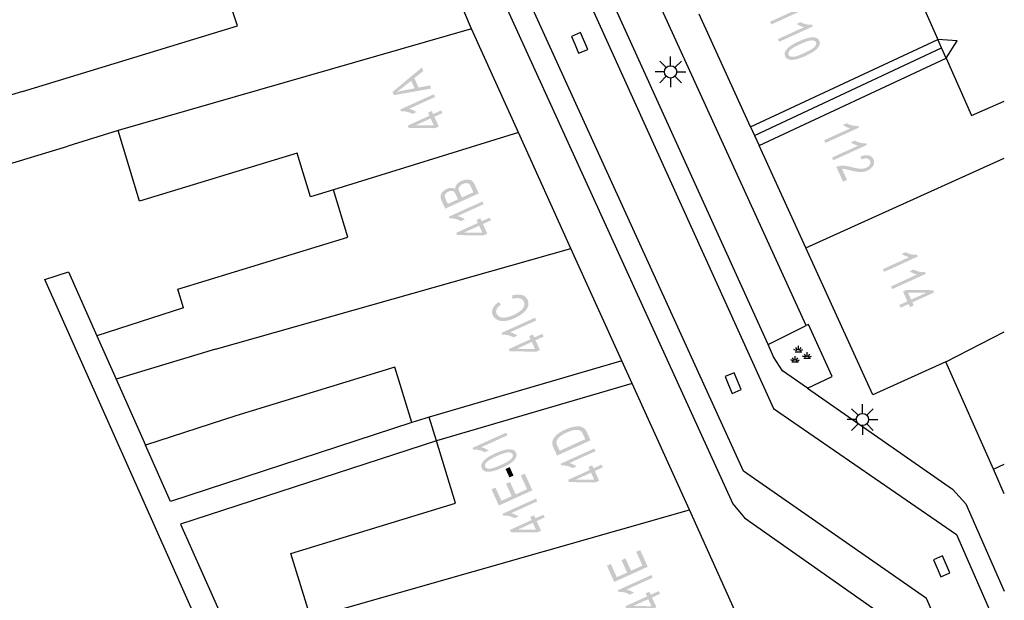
# Model space of a CAD drawing. Header units: metres. Extents: x 134521 to 134907, y 396000 to 396359.
# Tile 78 of 101: x 134866 to 134907, y 396130 to 396153. Entities that reach past the tile are written whole.
import ezdxf

# ---------------------------------------------------------------- set-up
doc = ezdxf.new("R2010")
doc.units = ezdxf.units.M
doc.header["$MEASUREMENT"] = 0

msp = doc.modelspace()

# ---------------------------------------------------------------- hatches: boundary and pattern name
at = {"linetype": 'Continuous', "lineweight": 0}
h = msp.add_hatch(color=251, dxfattribs=at)
edge = h.paths.add_edge_path()
edge.add_line((134897.076, 396153.088), (134897.025, 396153.199))
edge.add_line((134897.025, 396153.199), (134898.093, 396153.686))
edge.add_spline(control_points=[(134898.093, 396153.686), (134898.017, 396153.7), (134897.929, 396153.739), (134897.842, 396153.778), (134897.789, 396153.817)], knot_values=[0, 0, 0, 0.5, 0.5, 1, 1, 1], degree=2, periodic=0)
edge.add_line((134897.789, 396153.817), (134897.951, 396153.891))
edge.add_spline(control_points=[(134897.951, 396153.891), (134898.06, 396153.828), (134898.186, 396153.8), (134898.312, 396153.773), (134898.413, 396153.784)], knot_values=[0, 0, 0, 0.5, 0.5, 1, 1, 1], degree=2, periodic=0)
edge.add_line((134898.413, 396153.784), (134898.446, 396153.712))
edge.add_line((134898.446, 396153.712), (134897.076, 396153.088))
h = msp.add_hatch(color=251, dxfattribs=at)
edge = h.paths.add_edge_path()
edge.add_line((134897.398, 396152.381), (134897.348, 396152.493))
edge.add_line((134897.348, 396152.493), (134898.415, 396152.979))
edge.add_spline(control_points=[(134898.415, 396152.979), (134898.339, 396152.993), (134898.251, 396153.032), (134898.164, 396153.072), (134898.111, 396153.111)], knot_values=[0, 0, 0, 0.5, 0.5, 1, 1, 1], degree=2, periodic=0)
edge.add_line((134898.111, 396153.111), (134898.273, 396153.184))
edge.add_spline(control_points=[(134898.273, 396153.184), (134898.382, 396153.121), (134898.508, 396153.094), (134898.634, 396153.066), (134898.736, 396153.078)], knot_values=[0, 0, 0, 0.5, 0.5, 1, 1, 1], degree=2, periodic=0)
edge.add_line((134898.736, 396153.078), (134898.768, 396153.006))
edge.add_line((134898.768, 396153.006), (134897.398, 396152.381))
h = msp.add_hatch(color=251, dxfattribs=at)
edge = h.paths.add_edge_path()
edge.add_spline(control_points=[(134898.202, 396152.401), (134898.444, 396152.512), (134898.607, 396152.546), (134898.77, 396152.58), (134898.879, 396152.551), (134898.989, 396152.522), (134899.034, 396152.423), (134899.068, 396152.35), (134899.049, 396152.274), (134899.03, 396152.199), (134898.963, 396152.125), (134898.896, 396152.051), (134898.786, 396151.976), (134898.675, 396151.901), (134898.473, 396151.808), (134898.233, 396151.699), (134898.07, 396151.664), (134897.907, 396151.63), (134897.797, 396151.659), (134897.687, 396151.688), (134897.641, 396151.788), (134897.581, 396151.919), (134897.688, 396152.058), (134897.818, 396152.226), (134898.202, 396152.401)], knot_values=[0, 0, 0, 0.083333, 0.083333, 0.166667, 0.166667, 0.25, 0.25, 0.333333, 0.333333, 0.416667, 0.416667, 0.5, 0.5, 0.583333, 0.583333, 0.666667, 0.666667, 0.75, 0.75, 0.833333, 0.833333, 0.916667, 0.916667, 1, 1, 1], degree=2, periodic=0)
edge = h.paths.add_edge_path(flags=16)
edge.add_spline(control_points=[(134898.255, 396152.286), (134897.918, 396152.133), (134897.831, 396152.03), (134897.744, 396151.927), (134897.779, 396151.85), (134897.814, 396151.773), (134897.949, 396151.772), (134898.084, 396151.77), (134898.42, 396151.924), (134898.757, 396152.077), (134898.844, 396152.18), (134898.931, 396152.283), (134898.895, 396152.361), (134898.86, 396152.438), (134898.742, 396152.439), (134898.591, 396152.44), (134898.255, 396152.286)], knot_values=[0, 0, 0, 0.125, 0.125, 0.25, 0.25, 0.375, 0.375, 0.5, 0.5, 0.625, 0.625, 0.75, 0.75, 0.875, 0.875, 1, 1, 1], degree=2, periodic=0)
h = msp.add_hatch(color=251, dxfattribs=at)
h.paths.add_polyline_path([(134881.696, 396150.207), (134881.637, 396150.338), (134882.834, 396151.33), (134882.896, 396151.192), (134882.531, 396150.899), (134882.704, 396150.517), (134883.163, 396150.605), (134883.221, 396150.477)])
edge = h.paths.add_edge_path(flags=16)
edge.add_line((134882.542, 396150.486), (134882.401, 396150.795))
edge.add_line((134882.401, 396150.795), (134882.065, 396150.527))
edge.add_spline(control_points=[(134882.065, 396150.527), (134881.912, 396150.406), (134881.812, 396150.335), (134881.951, 396150.376), (134882.095, 396150.404)], knot_values=[0, 0, 0, 0.5, 0.5, 1, 1, 1], degree=2, periodic=0)
edge.add_line((134882.095, 396150.404), (134882.542, 396150.486))
h = msp.add_hatch(color=251, dxfattribs=at)
edge = h.paths.add_edge_path()
edge.add_line((134883.326, 396150.245), (134883.377, 396150.133))
edge.add_line((134883.377, 396150.133), (134882.309, 396149.648))
edge.add_spline(control_points=[(134882.309, 396149.648), (134882.385, 396149.634), (134882.472, 396149.595), (134882.56, 396149.556), (134882.612, 396149.517)], knot_values=[0, 0, 0, 0.5, 0.5, 1, 1, 1], degree=2, periodic=0)
edge.add_line((134882.612, 396149.517), (134882.45, 396149.443))
edge.add_spline(control_points=[(134882.45, 396149.443), (134882.341, 396149.507), (134882.215, 396149.534), (134882.09, 396149.562), (134881.988, 396149.551)], knot_values=[0, 0, 0, 0.5, 0.5, 1, 1, 1], degree=2, periodic=0)
edge.add_line((134881.988, 396149.551), (134881.955, 396149.623))
edge.add_line((134881.955, 396149.623), (134883.326, 396150.245))
h = msp.add_hatch(color=251, dxfattribs=at)
h.paths.add_polyline_path([(134883.374, 396148.862), (134882.301, 396148.875), (134882.259, 396148.967), (134883.144, 396149.369), (134883.088, 396149.491), (134883.242, 396149.561), (134883.298, 396149.439), (134883.625, 396149.587), (134883.676, 396149.475), (134883.349, 396149.327), (134883.528, 396148.932)])
h.paths.add_polyline_path([(134883.324, 396148.972), (134882.578, 396148.977), (134883.195, 396149.257)], flags=16)
h = msp.add_hatch(color=251, dxfattribs=at)
edge = h.paths.add_edge_path()
edge.add_line((134899.281, 396148.26), (134899.23, 396148.372))
edge.add_line((134899.23, 396148.372), (134900.297, 396148.859))
edge.add_spline(control_points=[(134900.297, 396148.859), (134900.221, 396148.873), (134900.134, 396148.912), (134900.046, 396148.951), (134899.993, 396148.99)], knot_values=[0, 0, 0, 0.5, 0.5, 1, 1, 1], degree=2, periodic=0)
edge.add_line((134899.993, 396148.99), (134900.155, 396149.064))
edge.add_spline(control_points=[(134900.155, 396149.064), (134900.264, 396149), (134900.39, 396148.973), (134900.516, 396148.946), (134900.618, 396148.957)], knot_values=[0, 0, 0, 0.5, 0.5, 1, 1, 1], degree=2, periodic=0)
edge.add_line((134900.618, 396148.957), (134900.651, 396148.885))
edge.add_line((134900.651, 396148.885), (134899.281, 396148.26))
h = msp.add_hatch(color=251, dxfattribs=at)
edge = h.paths.add_edge_path()
edge.add_line((134899.603, 396147.554), (134899.552, 396147.665))
edge.add_line((134899.552, 396147.665), (134900.619, 396148.152))
edge.add_spline(control_points=[(134900.619, 396148.152), (134900.543, 396148.166), (134900.456, 396148.205), (134900.368, 396148.244), (134900.316, 396148.283)], knot_values=[0, 0, 0, 0.5, 0.5, 1, 1, 1], degree=2, periodic=0)
edge.add_line((134900.316, 396148.283), (134900.478, 396148.357))
edge.add_spline(control_points=[(134900.478, 396148.357), (134900.586, 396148.294), (134900.712, 396148.267), (134900.838, 396148.239), (134900.94, 396148.25)], knot_values=[0, 0, 0, 0.5, 0.5, 1, 1, 1], degree=2, periodic=0)
edge.add_line((134900.94, 396148.25), (134900.973, 396148.179))
edge.add_line((134900.973, 396148.179), (134899.603, 396147.554))
h = msp.add_hatch(color=251, dxfattribs=at)
edge = h.paths.add_edge_path()
edge.add_line((134900.162, 396146.754), (134900.001, 396146.681))
edge.add_line((134900.001, 396146.681), (134899.727, 396147.282))
edge.add_spline(control_points=[(134899.727, 396147.282), (134899.787, 396147.311), (134899.849, 396147.322), (134899.952, 396147.341), (134900.064, 396147.331), (134900.177, 396147.321), (134900.337, 396147.279), (134900.588, 396147.214), (134900.718, 396147.211), (134900.848, 396147.208), (134900.943, 396147.251), (134901.043, 396147.296), (134901.09, 396147.375), (134901.136, 396147.454), (134901.102, 396147.53), (134901.065, 396147.61), (134900.97, 396147.626), (134900.876, 396147.641), (134900.747, 396147.583)], knot_values=[0, 0, 0, 0.111111, 0.111111, 0.222222, 0.222222, 0.333333, 0.333333, 0.444444, 0.444444, 0.555556, 0.555556, 0.666667, 0.666667, 0.777778, 0.777778, 0.888889, 0.888889, 1, 1, 1], degree=2, periodic=0)
edge.add_line((134900.747, 396147.583), (134900.712, 396147.706))
edge.add_spline(control_points=[(134900.712, 396147.706), (134900.91, 396147.782), (134901.046, 396147.751), (134901.182, 396147.72), (134901.241, 396147.59), (134901.301, 396147.459), (134901.227, 396147.333), (134901.153, 396147.208), (134900.992, 396147.134), (134900.91, 396147.097), (134900.821, 396147.083), (134900.731, 396147.069), (134900.62, 396147.081), (134900.509, 396147.093), (134900.302, 396147.144), (134900.129, 396147.186), (134900.071, 396147.194), (134900.013, 396147.202), (134899.959, 396147.2)], knot_values=[0, 0, 0, 0.111111, 0.111111, 0.222222, 0.222222, 0.333333, 0.333333, 0.444444, 0.444444, 0.555556, 0.555556, 0.666667, 0.666667, 0.777778, 0.777778, 0.888889, 0.888889, 1, 1, 1], degree=2, periodic=0)
edge.add_line((134899.959, 396147.2), (134900.162, 396146.754))
h = msp.add_hatch(color=251, dxfattribs=at)
edge = h.paths.add_edge_path()
edge.add_line((134885.155, 396146.203), (134883.789, 396145.584))
edge.add_line((134883.789, 396145.584), (134883.634, 396145.925))
edge.add_spline(control_points=[(134883.634, 396145.925), (134883.587, 396146.03), (134883.6, 396146.111), (134883.613, 396146.193), (134883.683, 396146.268), (134883.753, 396146.343), (134883.847, 396146.386), (134883.934, 396146.425), (134884.026, 396146.429), (134884.118, 396146.432), (134884.194, 396146.39), (134884.193, 396146.489), (134884.261, 396146.573), (134884.328, 396146.657), (134884.447, 396146.711), (134884.543, 396146.755), (134884.638, 396146.765), (134884.733, 396146.776), (134884.795, 396146.756), (134884.858, 396146.737), (134884.908, 396146.687), (134884.958, 396146.637), (134884.998, 396146.55)], knot_values=[0, 0, 0, 0.090909, 0.090909, 0.181818, 0.181818, 0.272727, 0.272727, 0.363636, 0.363636, 0.454545, 0.454545, 0.545455, 0.545455, 0.636364, 0.636364, 0.727273, 0.727273, 0.818182, 0.818182, 0.909091, 0.909091, 1, 1, 1], degree=2, periodic=0)
edge.add_line((134884.998, 396146.55), (134885.155, 396146.203))
edge = h.paths.add_edge_path(flags=16)
edge.add_line((134884.939, 396146.251), (134884.836, 396146.478))
edge.add_spline(control_points=[(134884.836, 396146.478), (134884.81, 396146.536), (134884.792, 396146.557), (134884.762, 396146.593), (134884.723, 396146.61), (134884.685, 396146.626), (134884.627, 396146.621), (134884.569, 396146.617), (134884.503, 396146.587), (134884.427, 396146.552), (134884.383, 396146.5), (134884.338, 396146.448), (134884.336, 396146.391), (134884.335, 396146.335), (134884.374, 396146.248)], knot_values=[0, 0, 0, 0.142857, 0.142857, 0.285714, 0.285714, 0.428571, 0.428571, 0.571429, 0.571429, 0.714286, 0.714286, 0.857143, 0.857143, 1, 1, 1], degree=2, periodic=0)
edge.add_line((134884.374, 396146.248), (134884.469, 396146.038))
edge.add_line((134884.469, 396146.038), (134884.939, 396146.251))
edge = h.paths.add_edge_path(flags=16)
edge.add_line((134884.308, 396145.964), (134884.219, 396146.161))
edge.add_spline(control_points=[(134884.219, 396146.161), (134884.183, 396146.241), (134884.151, 396146.269), (134884.11, 396146.305), (134884.052, 396146.307), (134883.994, 396146.309), (134883.922, 396146.276), (134883.854, 396146.246), (134883.812, 396146.201), (134883.77, 396146.155), (134883.77, 396146.106), (134883.769, 396146.057), (134883.813, 396145.959)], knot_values=[0, 0, 0, 0.166667, 0.166667, 0.333333, 0.333333, 0.5, 0.5, 0.666667, 0.666667, 0.833333, 0.833333, 1, 1, 1], degree=2, periodic=0)
edge.add_line((134883.813, 396145.959), (134883.896, 396145.778))
edge.add_line((134883.896, 396145.778), (134884.308, 396145.964))
h = msp.add_hatch(color=251, dxfattribs=at)
edge = h.paths.add_edge_path()
edge.add_line((134885.303, 396145.876), (134885.354, 396145.764))
edge.add_line((134885.354, 396145.764), (134884.285, 396145.28))
edge.add_spline(control_points=[(134884.285, 396145.28), (134884.362, 396145.266), (134884.449, 396145.226), (134884.536, 396145.187), (134884.589, 396145.148)], knot_values=[0, 0, 0, 0.5, 0.5, 1, 1, 1], degree=2, periodic=0)
edge.add_line((134884.589, 396145.148), (134884.427, 396145.074))
edge.add_spline(control_points=[(134884.427, 396145.074), (134884.318, 396145.138), (134884.192, 396145.166), (134884.066, 396145.193), (134883.965, 396145.182)], knot_values=[0, 0, 0, 0.5, 0.5, 1, 1, 1], degree=2, periodic=0)
edge.add_line((134883.965, 396145.182), (134883.932, 396145.254))
edge.add_line((134883.932, 396145.254), (134885.303, 396145.876))
h = msp.add_hatch(color=251, dxfattribs=at)
h.paths.add_polyline_path([(134885.35, 396144.493), (134884.277, 396144.507), (134884.236, 396144.599), (134885.121, 396145), (134885.065, 396145.123), (134885.219, 396145.193), (134885.275, 396145.07), (134885.602, 396145.218), (134885.652, 396145.106), (134885.325, 396144.958), (134885.505, 396144.563)])
h.paths.add_polyline_path([(134885.301, 396144.603), (134884.555, 396144.608), (134885.171, 396144.888)], flags=16)
h = msp.add_hatch(color=251, dxfattribs=at)
edge = h.paths.add_edge_path()
edge.add_line((134901.679, 396143.009), (134901.628, 396143.121))
edge.add_line((134901.628, 396143.121), (134902.696, 396143.608))
edge.add_spline(control_points=[(134902.696, 396143.608), (134902.62, 396143.622), (134902.532, 396143.661), (134902.445, 396143.7), (134902.392, 396143.739)], knot_values=[0, 0, 0, 0.5, 0.5, 1, 1, 1], degree=2, periodic=0)
edge.add_line((134902.392, 396143.739), (134902.554, 396143.813))
edge.add_spline(control_points=[(134902.554, 396143.813), (134902.663, 396143.749), (134902.789, 396143.722), (134902.915, 396143.695), (134903.017, 396143.706)], knot_values=[0, 0, 0, 0.5, 0.5, 1, 1, 1], degree=2, periodic=0)
edge.add_line((134903.017, 396143.706), (134903.049, 396143.634))
edge.add_line((134903.049, 396143.634), (134901.679, 396143.009))
h = msp.add_hatch(color=251, dxfattribs=at)
edge = h.paths.add_edge_path()
edge.add_line((134902.002, 396142.303), (134901.951, 396142.414))
edge.add_line((134901.951, 396142.414), (134903.018, 396142.901))
edge.add_spline(control_points=[(134903.018, 396142.901), (134902.942, 396142.915), (134902.855, 396142.954), (134902.767, 396142.993), (134902.714, 396143.032)], knot_values=[0, 0, 0, 0.5, 0.5, 1, 1, 1], degree=2, periodic=0)
edge.add_line((134902.714, 396143.032), (134902.876, 396143.106))
edge.add_spline(control_points=[(134902.876, 396143.106), (134902.985, 396143.043), (134903.111, 396143.015), (134903.237, 396142.988), (134903.339, 396142.999)], knot_values=[0, 0, 0, 0.5, 0.5, 1, 1, 1], degree=2, periodic=0)
edge.add_line((134903.339, 396142.999), (134903.372, 396142.927))
edge.add_line((134903.372, 396142.927), (134902.002, 396142.303))
h = msp.add_hatch(color=251, dxfattribs=at)
h.paths.add_polyline_path([(134902.346, 396141.547), (134902.295, 396141.658), (134902.622, 396141.807), (134902.442, 396142.202), (134902.596, 396142.272), (134903.669, 396142.261), (134903.711, 396142.169), (134902.827, 396141.766), (134902.883, 396141.643), (134902.729, 396141.573), (134902.673, 396141.696)])
h.paths.add_polyline_path([(134902.776, 396141.877), (134902.646, 396142.162), (134903.392, 396142.158)], flags=16)
h = msp.add_hatch(color=251, dxfattribs=at)
edge = h.paths.add_edge_path()
edge.add_line((134886.524, 396141.904), (134886.514, 396142.046))
edge.add_spline(control_points=[(134886.514, 396142.046), (134886.755, 396142.109), (134886.916, 396142.064), (134887.078, 396142.018), (134887.142, 396141.876), (134887.209, 396141.729), (134887.161, 396141.596), (134887.113, 396141.462), (134886.964, 396141.337), (134886.815, 396141.212), (134886.62, 396141.123), (134886.406, 396141.026), (134886.223, 396141.008), (134886.039, 396140.991), (134885.911, 396141.054), (134885.783, 396141.117), (134885.728, 396141.237), (134885.666, 396141.374), (134885.729, 396141.515), (134885.791, 396141.655), (134885.963, 396141.778)], knot_values=[0, 0, 0, 0.1, 0.1, 0.2, 0.2, 0.3, 0.3, 0.4, 0.4, 0.5, 0.5, 0.6, 0.6, 0.7, 0.7, 0.8, 0.8, 0.9, 0.9, 1, 1, 1], degree=2, periodic=0)
edge.add_line((134885.963, 396141.778), (134886.059, 396141.678))
edge.add_spline(control_points=[(134886.059, 396141.678), (134885.925, 396141.579), (134885.884, 396141.488), (134885.843, 396141.396), (134885.885, 396141.305), (134885.932, 396141.2), (134886.04, 396141.164), (134886.147, 396141.127), (134886.287, 396141.156), (134886.427, 396141.185), (134886.562, 396141.247), (134886.737, 396141.326), (134886.851, 396141.418), (134886.966, 396141.511), (134886.998, 396141.612), (134887.029, 396141.712), (134886.992, 396141.795), (134886.946, 396141.897), (134886.827, 396141.927), (134886.707, 396141.958), (134886.524, 396141.904)], knot_values=[0, 0, 0, 0.1, 0.1, 0.2, 0.2, 0.3, 0.3, 0.4, 0.4, 0.5, 0.5, 0.6, 0.6, 0.7, 0.7, 0.8, 0.8, 0.9, 0.9, 1, 1, 1], degree=2, periodic=0)
h = msp.add_hatch(color=251, dxfattribs=at)
edge = h.paths.add_edge_path()
edge.add_line((134887.448, 396141.14), (134887.499, 396141.028))
edge.add_line((134887.499, 396141.028), (134886.43, 396140.544))
edge.add_spline(control_points=[(134886.43, 396140.544), (134886.506, 396140.53), (134886.594, 396140.491), (134886.681, 396140.451), (134886.734, 396140.412)], knot_values=[0, 0, 0, 0.5, 0.5, 1, 1, 1], degree=2, periodic=0)
edge.add_line((134886.734, 396140.412), (134886.572, 396140.339))
edge.add_spline(control_points=[(134886.572, 396140.339), (134886.463, 396140.402), (134886.337, 396140.43), (134886.211, 396140.457), (134886.109, 396140.446)], knot_values=[0, 0, 0, 0.5, 0.5, 1, 1, 1], degree=2, periodic=0)
edge.add_line((134886.109, 396140.446), (134886.077, 396140.519))
edge.add_line((134886.077, 396140.519), (134887.448, 396141.14))
h = msp.add_hatch(color=251, dxfattribs=at)
h.paths.add_polyline_path([(134887.495, 396139.757), (134886.422, 396139.771), (134886.38, 396139.863), (134887.265, 396140.264), (134887.21, 396140.387), (134887.364, 396140.457), (134887.42, 396140.334), (134887.747, 396140.482), (134887.797, 396140.37), (134887.47, 396140.222), (134887.649, 396139.827)])
h.paths.add_polyline_path([(134887.445, 396139.867), (134886.699, 396139.873), (134887.316, 396140.152)], flags=16)
h = msp.add_hatch(color=251, dxfattribs=at)
edge = h.paths.add_edge_path()
edge.add_line((134889.712, 396136.144), (134888.346, 396135.524))
edge.add_line((134888.346, 396135.524), (134888.203, 396135.838))
edge.add_spline(control_points=[(134888.203, 396135.838), (134888.155, 396135.944), (134888.149, 396136.009), (134888.141, 396136.1), (134888.187, 396136.187), (134888.245, 396136.301), (134888.371, 396136.401), (134888.497, 396136.501), (134888.68, 396136.584), (134888.835, 396136.654), (134888.967, 396136.685), (134889.098, 396136.715), (134889.194, 396136.713), (134889.29, 396136.711), (134889.355, 396136.686), (134889.421, 396136.661), (134889.473, 396136.608), (134889.525, 396136.555), (134889.563, 396136.472)], knot_values=[0, 0, 0, 0.111111, 0.111111, 0.222222, 0.222222, 0.333333, 0.333333, 0.444444, 0.444444, 0.555556, 0.555556, 0.666667, 0.666667, 0.777778, 0.777778, 0.888889, 0.888889, 1, 1, 1], degree=2, periodic=0)
edge.add_line((134889.563, 396136.472), (134889.712, 396136.144))
edge = h.paths.add_edge_path(flags=16)
edge.add_line((134889.496, 396136.191), (134889.408, 396136.386))
edge.add_spline(control_points=[(134889.408, 396136.386), (134889.367, 396136.476), (134889.318, 396136.516), (134889.27, 396136.556), (134889.211, 396136.565), (134889.127, 396136.579), (134889.007, 396136.554), (134888.888, 396136.528), (134888.733, 396136.458), (134888.519, 396136.361), (134888.425, 396136.262), (134888.332, 396136.163), (134888.323, 396136.078), (134888.317, 396136.017), (134888.366, 396135.91)], knot_values=[0, 0, 0, 0.142857, 0.142857, 0.285714, 0.285714, 0.428571, 0.428571, 0.571429, 0.571429, 0.714286, 0.714286, 0.857143, 0.857143, 1, 1, 1], degree=2, periodic=0)
edge.add_line((134888.366, 396135.91), (134888.452, 396135.718))
edge.add_line((134888.452, 396135.718), (134889.496, 396136.191))
h = msp.add_hatch(color=251, dxfattribs=at)
edge = h.paths.add_edge_path()
edge.add_line((134886.273, 396136.459), (134886.324, 396136.347))
edge.add_line((134886.324, 396136.347), (134885.255, 396135.863))
edge.add_spline(control_points=[(134885.255, 396135.863), (134885.331, 396135.849), (134885.419, 396135.809), (134885.506, 396135.77), (134885.559, 396135.731)], knot_values=[0, 0, 0, 0.5, 0.5, 1, 1, 1], degree=2, periodic=0)
edge.add_line((134885.559, 396135.731), (134885.397, 396135.657))
edge.add_spline(control_points=[(134885.397, 396135.657), (134885.288, 396135.721), (134885.162, 396135.749), (134885.036, 396135.776), (134884.934, 396135.765)], knot_values=[0, 0, 0, 0.5, 0.5, 1, 1, 1], degree=2, periodic=0)
edge.add_line((134884.934, 396135.765), (134884.902, 396135.837))
edge.add_line((134884.902, 396135.837), (134886.273, 396136.459))
h = msp.add_hatch(color=251, dxfattribs=at)
edge = h.paths.add_edge_path()
edge.add_spline(control_points=[(134886.111, 396135.026), (134885.869, 396134.916), (134885.706, 396134.882), (134885.543, 396134.848), (134885.433, 396134.877), (134885.324, 396134.907), (134885.279, 396135.006), (134885.246, 396135.079), (134885.265, 396135.155), (134885.284, 396135.23), (134885.351, 396135.304), (134885.418, 396135.377), (134885.528, 396135.452), (134885.639, 396135.527), (134885.842, 396135.619), (134886.082, 396135.728), (134886.245, 396135.762), (134886.408, 396135.796), (134886.518, 396135.767), (134886.628, 396135.738), (134886.673, 396135.638), (134886.733, 396135.506), (134886.626, 396135.367), (134886.496, 396135.2), (134886.111, 396135.026)], knot_values=[0, 0, 0, 0.083333, 0.083333, 0.166667, 0.166667, 0.25, 0.25, 0.333333, 0.333333, 0.416667, 0.416667, 0.5, 0.5, 0.583333, 0.583333, 0.666667, 0.666667, 0.75, 0.75, 0.833333, 0.833333, 0.916667, 0.916667, 1, 1, 1], degree=2, periodic=0)
edge = h.paths.add_edge_path(flags=16)
edge.add_spline(control_points=[(134886.059, 396135.141), (134886.396, 396135.294), (134886.483, 396135.396), (134886.57, 396135.499), (134886.536, 396135.576), (134886.501, 396135.653), (134886.365, 396135.654), (134886.23, 396135.656), (134885.894, 396135.504), (134885.557, 396135.351), (134885.47, 396135.248), (134885.382, 396135.146), (134885.418, 396135.068), (134885.453, 396134.991), (134885.571, 396134.989), (134885.722, 396134.988), (134886.059, 396135.141)], knot_values=[0, 0, 0, 0.125, 0.125, 0.25, 0.25, 0.375, 0.375, 0.5, 0.5, 0.625, 0.625, 0.75, 0.75, 0.875, 0.875, 1, 1, 1], degree=2, periodic=0)
h = msp.add_hatch(color=251, dxfattribs=at)
edge = h.paths.add_edge_path()
edge.add_line((134889.862, 396135.812), (134889.913, 396135.7))
edge.add_line((134889.913, 396135.7), (134888.844, 396135.216))
edge.add_spline(control_points=[(134888.844, 396135.216), (134888.92, 396135.202), (134889.008, 396135.162), (134889.095, 396135.123), (134889.148, 396135.084)], knot_values=[0, 0, 0, 0.5, 0.5, 1, 1, 1], degree=2, periodic=0)
edge.add_line((134889.148, 396135.084), (134888.986, 396135.01))
edge.add_spline(control_points=[(134888.986, 396135.01), (134888.877, 396135.074), (134888.751, 396135.102), (134888.625, 396135.129), (134888.524, 396135.118)], knot_values=[0, 0, 0, 0.5, 0.5, 1, 1, 1], degree=2, periodic=0)
edge.add_line((134888.524, 396135.118), (134888.491, 396135.19))
edge.add_line((134888.491, 396135.19), (134889.862, 396135.812))
h = msp.add_hatch(color=251, dxfattribs=at)
h.paths.add_polyline_path([(134889.909, 396134.429), (134888.836, 396134.443), (134888.794, 396134.534), (134889.68, 396134.936), (134889.624, 396135.059), (134889.778, 396135.128), (134889.834, 396135.006), (134890.161, 396135.154), (134890.211, 396135.042), (134889.884, 396134.894), (134890.063, 396134.499)])
h.paths.add_polyline_path([(134889.859, 396134.539), (134889.113, 396134.544), (134889.73, 396134.824)], flags=16)
for points in [[(134885.974, 396133.487), (134885.675, 396134.147), (134885.836, 396134.22), (134886.08, 396133.681), (134886.498, 396133.87), (134886.269, 396134.375), (134886.43, 396134.448), (134886.659, 396133.943), (134887.124, 396134.154), (134886.87, 396134.714), (134887.031, 396134.787), (134887.34, 396134.106)], [(134890.677, 396130.374), (134890.378, 396131.034), (134890.539, 396131.107), (134890.783, 396130.568), (134891.201, 396130.757), (134890.972, 396131.262), (134891.133, 396131.335), (134891.362, 396130.831), (134891.827, 396131.041), (134891.573, 396131.601), (134891.734, 396131.674), (134892.043, 396130.994)]]:
    msp.add_hatch(color=251, dxfattribs=at).paths.add_polyline_path(points)
h = msp.add_hatch(color=251, dxfattribs=at)
edge = h.paths.add_edge_path()
edge.add_line((134887.491, 396133.772), (134887.542, 396133.66))
edge.add_line((134887.542, 396133.66), (134886.474, 396133.176))
edge.add_spline(control_points=[(134886.474, 396133.176), (134886.55, 396133.161), (134886.637, 396133.122), (134886.725, 396133.083), (134886.777, 396133.044)], knot_values=[0, 0, 0, 0.5, 0.5, 1, 1, 1], degree=2, periodic=0)
edge.add_line((134886.777, 396133.044), (134886.615, 396132.97))
edge.add_spline(control_points=[(134886.615, 396132.97), (134886.506, 396133.034), (134886.38, 396133.062), (134886.254, 396133.089), (134886.153, 396133.078)], knot_values=[0, 0, 0, 0.5, 0.5, 1, 1, 1], degree=2, periodic=0)
edge.add_line((134886.153, 396133.078), (134886.12, 396133.15))
edge.add_line((134886.12, 396133.15), (134887.491, 396133.772))
h = msp.add_hatch(color=251, dxfattribs=at)
h.paths.add_polyline_path([(134887.538, 396132.389), (134886.465, 396132.403), (134886.424, 396132.494), (134887.309, 396132.896), (134887.253, 396133.018), (134887.407, 396133.088), (134887.463, 396132.965), (134887.79, 396133.114), (134887.84, 396133.002), (134887.514, 396132.854), (134887.693, 396132.459)])
h.paths.add_polyline_path([(134887.489, 396132.499), (134886.743, 396132.504), (134887.359, 396132.784)], flags=16)
h = msp.add_hatch(color=251, dxfattribs=at)
edge = h.paths.add_edge_path()
edge.add_line((134892.194, 396130.659), (134892.245, 396130.547))
edge.add_line((134892.245, 396130.547), (134891.176, 396130.063))
edge.add_spline(control_points=[(134891.176, 396130.063), (134891.253, 396130.049), (134891.34, 396130.009), (134891.427, 396129.97), (134891.48, 396129.931)], knot_values=[0, 0, 0, 0.5, 0.5, 1, 1, 1], degree=2, periodic=0)
edge.add_line((134891.48, 396129.931), (134891.318, 396129.857))
edge.add_spline(control_points=[(134891.318, 396129.857), (134891.209, 396129.921), (134891.083, 396129.949), (134890.957, 396129.976), (134890.856, 396129.965)], knot_values=[0, 0, 0, 0.5, 0.5, 1, 1, 1], degree=2, periodic=0)
edge.add_line((134890.856, 396129.965), (134890.823, 396130.037))
edge.add_line((134890.823, 396130.037), (134892.194, 396130.659))
h = msp.add_hatch(color=251, dxfattribs=at)
h.paths.add_polyline_path([(134892.241, 396129.276), (134891.168, 396129.29), (134891.127, 396129.382), (134892.012, 396129.783), (134891.956, 396129.906), (134892.11, 396129.976), (134892.166, 396129.853), (134892.493, 396130.001), (134892.543, 396129.889), (134892.216, 396129.741), (134892.396, 396129.346)])
h.paths.add_polyline_path([(134892.192, 396129.386), (134891.446, 396129.391), (134892.062, 396129.671)], flags=16)

# ---------------------------------------------------------------- linework, layer by layer
at = {"color": 251}
for p, q in [((134896.942, 396140.042), (134883.431, 396169.841)), ((134882.636, 396169.477), (134897.164, 396137.438)), ((134895.946, 396134.885), (134882.963, 396163.345)), ((134898.502, 396140.821), (134890.837, 396157.614)), ((134884.861, 396152.915), (134883.089, 396157.125)), ((134885.58, 396155.31), (134895.51, 396133.56)), ((134902.835, 396154.81), (134903.865, 396152.478)), ((134875.323, 396153.032), (134874.858, 396154.48)), ((134896.235, 396148.913), (134894.134, 396153.513)), ((134866.558, 396150.351), (134875.323, 396153.032)), ((134884.861, 396152.915), (134870.455, 396148.761)), ((134886.779, 396148.681), (134884.861, 396152.915)), ((134896.235, 396148.913), (134903.865, 396152.478)), ((134904.017, 396152.133), (134903.865, 396152.478)), ((134904.654, 396152.426), (134903.865, 396152.478)), ((134904.201, 396151.716), (134904.654, 396152.426)), ((134896.392, 396148.57), (134904.017, 396152.133)), ((134904.201, 396151.716), (134904.017, 396152.133)), ((134892.797, 396151.333), (134892.532, 396151.598)), ((134892.974, 396151.406), (134892.974, 396151.781)), ((134893.151, 396151.333), (134893.416, 396151.598)), ((134896.581, 396148.156), (134904.201, 396151.716)), ((134904.201, 396151.716), (134905.236, 396149.372)), ((134892.724, 396151.156), (134892.349, 396151.156)), ((134893.224, 396151.156), (134893.599, 396151.156)), ((134892.797, 396150.979), (134892.532, 396150.714)), ((134892.974, 396150.906), (134892.974, 396150.531)), ((134893.416, 396150.714), (134893.151, 396150.979)), ((134866.558, 396150.351), (134859.243, 396148.113)), ((134905.236, 396149.372), (134906.571, 396149.962)), ((134870.455, 396148.761), (134868.412, 396148.136)), ((134871.336, 396145.882), (134870.455, 396148.761)), ((134886.779, 396148.681), (134879.23, 396146.344)), ((134888.914, 396143.966), (134886.779, 396148.681)), ((134896.235, 396148.913), (134896.392, 396148.57)), ((134896.392, 396148.57), (134896.581, 396148.156)), ((134860.021, 396145.569), (134868.412, 396148.136)), ((134898.482, 396143.993), (134896.581, 396148.156)), ((134877.752, 396147.845), (134871.336, 396145.882)), ((134878.298, 396146.059), (134877.752, 396147.845)), ((134898.482, 396143.993), (134906.571, 396147.636)), ((134879.23, 396146.344), (134878.298, 396146.059)), ((134879.817, 396144.423), (134879.23, 396146.344)), ((134872.897, 396142.306), (134879.817, 396144.423)), ((134874.428, 396139.854), (134888.914, 396143.966)), ((134890.987, 396139.389), (134888.914, 396143.966)), ((134901.22, 396138), (134898.482, 396143.993)), ((134867.474, 396142.695), (134868.431, 396143.006)), ((134876.165, 396123.19), (134867.474, 396142.695)), ((134868.431, 396143.006), (134869.591, 396140.401)), ((134873.129, 396141.549), (134872.897, 396142.306)), ((134873.129, 396141.549), (134869.591, 396140.401)), ((134896.942, 396140.042), (134898.502, 396140.821)), ((134898.598, 396140.87), (134898.502, 396140.821)), ((134899.562, 396138.743), (134898.598, 396140.87)), ((134869.591, 396140.401), (134870.376, 396138.64)), ((134904.19, 396139.34), (134906.571, 396140.569)), ((134874.428, 396139.854), (134870.376, 396138.64)), ((134897.17, 396139.54), (134896.942, 396140.042)), ((134898.119, 396139.79), (134898.001, 396139.841)), ((134898.138, 396139.812), (134898.073, 396139.923)), ((134898.182, 396139.815), (134898.182, 396139.994)), ((134898.225, 396139.812), (134898.29, 396139.923)), ((134898.244, 396139.79), (134898.362, 396139.841)), ((134897.53, 396138.98), (134897.17, 396139.54)), ((134898.003, 396139.395), (134897.938, 396139.506)), ((134898.046, 396139.398), (134898.046, 396139.577)), ((134898.047, 396139.754), (134898.317, 396139.754)), ((134898.09, 396139.395), (134898.155, 396139.506)), ((134898.472, 396139.527), (134898.354, 396139.578)), ((134898.399, 396139.491), (134898.67, 396139.491)), ((134898.491, 396139.549), (134898.426, 396139.66)), ((134898.534, 396139.552), (134898.534, 396139.731)), ((134898.578, 396139.549), (134898.643, 396139.66)), ((134898.597, 396139.527), (134898.715, 396139.578)), ((134881.736, 396139.129), (134875.257, 396137.146)), ((134882.429, 396136.867), (134881.736, 396139.129)), ((134890.987, 396139.389), (134883.134, 396137.083)), ((134891.405, 396138.466), (134890.987, 396139.389)), ((134897.984, 396139.373), (134897.866, 396139.424)), ((134897.911, 396139.337), (134898.182, 396139.337)), ((134898.109, 396139.373), (134898.227, 396139.424)), ((134904.19, 396139.34), (134901.22, 396138)), ((134906.128, 396134.97), (134904.19, 396139.34)), ((134870.376, 396138.64), (134871.574, 396135.951)), ((134898.554, 396138.267), (134897.53, 396138.98)), ((134898.554, 396138.267), (134899.562, 396138.743)), ((134891.405, 396138.466), (134883.427, 396136.123)), ((134893.741, 396133.308), (134891.405, 396138.466)), ((134898.554, 396138.267), (134904.46, 396134.15)), ((134897.164, 396137.438), (134904.623, 396132.31)), ((134900.614, 396137.169), (134900.349, 396137.434)), ((134900.791, 396137.242), (134900.791, 396137.617)), ((134900.968, 396137.169), (134901.233, 396137.434)), ((134875.257, 396137.146), (134871.574, 396135.951)), ((134883.134, 396137.083), (134882.429, 396136.867)), ((134883.427, 396136.123), (134883.134, 396137.083)), ((134882.429, 396136.867), (134872.598, 396133.651)), ((134900.541, 396136.992), (134900.166, 396136.992)), ((134900.614, 396136.815), (134900.349, 396136.55)), ((134900.791, 396136.742), (134900.791, 396136.367)), ((134901.233, 396136.55), (134900.968, 396136.815)), ((134901.041, 396136.992), (134901.416, 396136.992)), ((134872.598, 396133.651), (134871.574, 396135.951)), ((134883.427, 396136.123), (134873.008, 396132.733)), ((134884.203, 396133.586), (134883.427, 396136.123)), ((134906.128, 396134.97), (134906.571, 396135.167)), ((134903.405, 396129.706), (134895.946, 396134.885)), ((134906.571, 396133.97), (134906.128, 396134.97)), ((134904.46, 396134.15), (134905, 396133.56)), ((134877.503, 396131.536), (134884.203, 396133.586)), ((134895.51, 396133.56), (134895.98, 396132.98)), ((134905, 396133.56), (134906.571, 396129.992)), ((134879.014, 396129.114), (134893.741, 396133.308)), ((134895.597, 396129.21), (134893.741, 396133.308)), ((134873.008, 396132.733), (134877.121, 396123.5)), ((134895.98, 396132.98), (134902.78, 396128.22)), ((134904.623, 396132.31), (134906.571, 396127.883)), ((134878.31, 396128.899), (134877.503, 396131.536)), ((134906.571, 396122.499), (134903.405, 396129.706))]:
    msp.add_line(p, q, dxfattribs=at)
at = {"color": 251, "flags": 128}
for points in [[(134889.08, 396152.258), (134889.225, 396151.912), (134889.594, 396152.068), (134889.303, 396152.759), (134888.935, 396152.604), (134889.08, 396152.258)], [(134895.335, 396138.4), (134895.48, 396138.054), (134895.849, 396138.21), (134895.558, 396138.901), (134895.19, 396138.746), (134895.335, 396138.4)], [(134903.832, 396130.931), (134903.983, 396130.588), (134904.349, 396130.748), (134904.048, 396131.435), (134903.681, 396131.274), (134903.832, 396130.931)]]:
    msp.add_lwpolyline(points, dxfattribs=at)
at = {"color": 251}
for centre in [(134892.974, 396151.156), (134900.791, 396136.992)]:
    msp.add_circle(centre, 0.25, dxfattribs=at)
at = {"color": 251, "linetype": 'Continuous', "lineweight": 0}
msp.add_solid([(134886.572, 396134.708), (134886.404, 396134.632), (134886.416, 396135.053), (134886.248, 396134.976)], dxfattribs=at)

doc.saveas('drawing.dxf')
